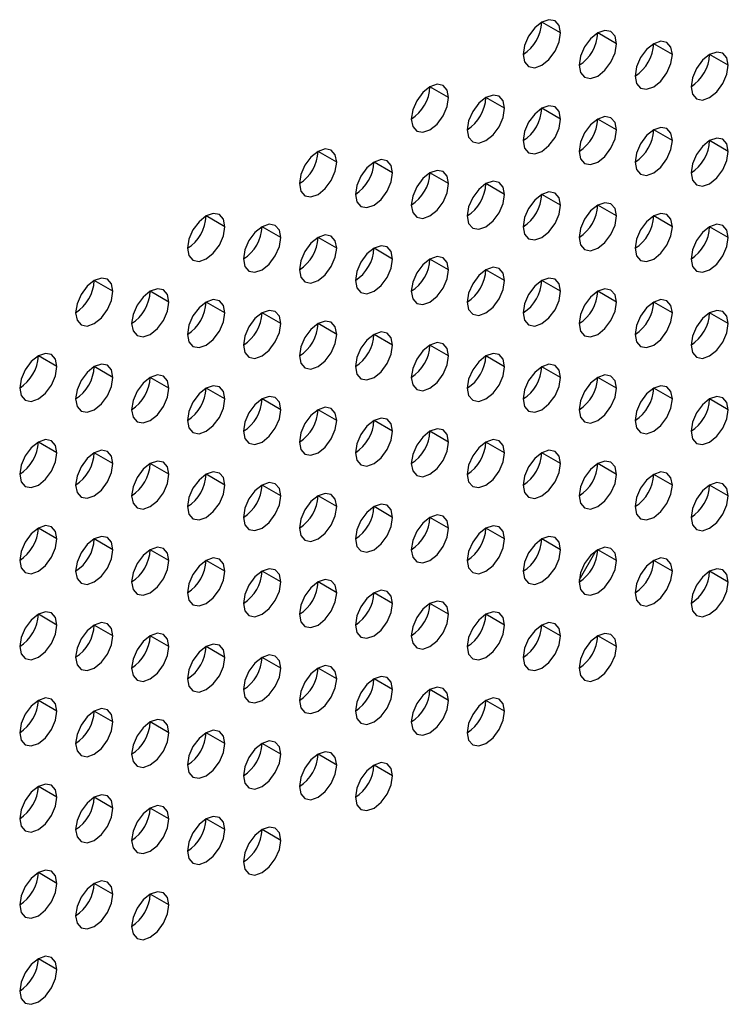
# Model space of a CAD drawing. Header units: millimetres. Extents: x 0 to 1118, y 0 to 864.
# Tile 190 of 254: x 937.47 to 941.95, y 692.9 to 699.13. Entities that reach past the tile are written whole.
import ezdxf

# ---------------------------------------------------------------- set-up
doc = ezdxf.new("R2010")
doc.units = ezdxf.units.MM

msp = doc.modelspace()

# ---------------------------------------------------------------- linework, layer by layer
at = {"color": 7, "linetype": 'Continuous', "lineweight": 25}
for p, q in [((940.8881, 699.043), (940.7702, 699.1111)), ((941.2416, 698.975), (941.1238, 699.043)), ((941.5952, 698.9069), (941.4773, 698.9749)), ((941.9488, 698.8388), (941.8309, 698.9068)), ((940.181, 698.6348), (940.0631, 698.7029)), ((940.5345, 698.5668), (940.4167, 698.6348)), ((940.8881, 698.4987), (940.7702, 698.5667)), ((941.2416, 698.4306), (941.1238, 698.4986)), ((941.5952, 698.3625), (941.4773, 698.4306)), ((941.9488, 698.2944), (941.8309, 698.3625)), ((939.4739, 698.2266), (939.356, 698.2947)), ((939.8274, 698.1586), (939.7096, 698.2266)), ((940.181, 698.0905), (940.0631, 698.1585)), ((940.5345, 698.0224), (940.4167, 698.0904)), ((940.8881, 697.9543), (940.7702, 698.0224)), ((941.2416, 697.8862), (941.1238, 697.9543)), ((938.7668, 697.8184), (938.6489, 697.8865)), ((941.5952, 697.8182), (941.4773, 697.8862)), ((939.1203, 697.7503), (939.0025, 697.8184)), ((941.9488, 697.7501), (941.8309, 697.8181)), ((939.4739, 697.6823), (939.356, 697.7503)), ((939.8274, 697.6142), (939.7096, 697.6822)), ((940.181, 697.5461), (940.0631, 697.6141)), ((940.5345, 697.478), (940.4167, 697.5461)), ((938.0597, 697.4102), (937.9418, 697.4783)), ((940.8881, 697.41), (940.7702, 697.478)), ((938.4132, 697.3421), (938.2954, 697.4102)), ((941.2416, 697.3419), (941.1238, 697.4099)), ((938.7668, 697.2741), (938.6489, 697.3421)), ((941.5952, 697.2738), (941.4773, 697.3418)), ((939.1203, 697.206), (939.0025, 697.274)), ((941.9488, 697.2057), (941.8309, 697.2738)), ((939.4739, 697.1379), (939.356, 697.2059)), ((939.8274, 697.0698), (939.7096, 697.1379)), ((940.181, 697.0018), (940.0631, 697.0698)), ((937.7061, 696.9339), (937.5883, 697.002)), ((940.5345, 696.9337), (940.4167, 697.0017)), ((938.0597, 696.8659), (937.9418, 696.9339)), ((940.8881, 696.8656), (940.7702, 696.9336)), ((938.4132, 696.7978), (938.2954, 696.8658)), ((941.2416, 696.7975), (941.1238, 696.8656)), ((938.7668, 696.7297), (938.6489, 696.7977)), ((941.5952, 696.7294), (941.4773, 696.7975)), ((939.1203, 696.6616), (939.0025, 696.7297)), ((941.9488, 696.6614), (941.8309, 696.7294)), ((939.4739, 696.5935), (939.356, 696.6616)), ((939.8274, 696.5255), (939.7096, 696.5935)), ((940.181, 696.4574), (940.0631, 696.5254)), ((937.7061, 696.3896), (937.5883, 696.4576)), ((940.5345, 696.3893), (940.4167, 696.4573)), ((938.0597, 696.3215), (937.9418, 696.3895)), ((940.8881, 696.3212), (940.7702, 696.3893)), ((938.4132, 696.2534), (938.2954, 696.3215)), ((941.2416, 696.2532), (941.1238, 696.3212)), ((938.7668, 696.1853), (938.6489, 696.2534)), ((941.5952, 696.1851), (941.4773, 696.2531)), ((939.1203, 696.1173), (939.0025, 696.1853)), ((941.9488, 696.117), (941.8309, 696.185)), ((939.4739, 696.0492), (939.356, 696.1172)), ((939.8274, 695.9811), (939.7096, 696.0491)), ((940.181, 695.913), (940.0631, 695.9811)), ((937.7061, 695.8452), (937.5883, 695.9133)), ((940.5345, 695.845), (940.4167, 695.913)), ((938.0597, 695.7771), (937.9418, 695.8452)), ((940.8881, 695.7769), (940.7702, 695.8449)), ((938.4132, 695.7091), (938.2954, 695.7771)), ((941.2416, 695.7088), (941.1238, 695.7768)), ((938.7668, 695.641), (938.6489, 695.709)), ((941.5952, 695.6407), (941.4773, 695.7088)), ((939.1203, 695.5729), (939.0025, 695.6409)), ((941.9488, 695.5726), (941.8309, 695.6407)), ((939.4739, 695.5048), (939.356, 695.5729)), ((939.8274, 695.4368), (939.7096, 695.5048)), ((940.181, 695.3687), (940.0631, 695.4367)), ((937.7061, 695.3009), (937.5883, 695.3689)), ((940.5345, 695.3006), (940.4167, 695.3686)), ((938.0597, 695.2328), (937.9418, 695.3008)), ((940.8881, 695.2325), (940.7702, 695.3005)), ((938.4132, 695.1647), (938.2954, 695.2327)), ((941.2416, 695.1644), (941.1238, 695.2325)), ((938.7668, 695.0966), (938.6489, 695.1647)), ((939.1203, 695.0285), (939.0025, 695.0966)), ((939.4739, 694.9605), (939.356, 695.0285)), ((939.8274, 694.8924), (939.7096, 694.9604)), ((940.181, 694.8243), (940.0631, 694.8923)), ((937.7061, 694.7565), (937.5883, 694.8245)), ((940.5345, 694.7562), (940.4167, 694.8243)), ((938.0597, 694.6884), (937.9418, 694.7565)), ((938.4132, 694.6203), (938.2954, 694.6884)), ((938.7668, 694.5523), (938.6489, 694.6203)), ((939.1203, 694.4842), (939.0025, 694.5522)), ((939.4739, 694.4161), (939.356, 694.4841)), ((939.8274, 694.348), (939.7096, 694.4161)), ((937.7061, 694.2121), (937.5883, 694.2802)), ((938.0597, 694.1441), (937.9418, 694.2121)), ((938.4132, 694.076), (938.2954, 694.144)), ((938.7668, 694.0079), (938.6489, 694.0759)), ((939.1203, 693.9398), (939.0025, 694.0079)), ((937.7061, 693.6678), (937.5883, 693.7358)), ((938.0597, 693.5997), (937.9418, 693.6677)), ((938.4132, 693.5316), (938.2954, 693.5997)), ((937.7061, 693.1234), (937.5883, 693.1915))]:
    msp.add_line(p, q, dxfattribs=at)
at = {"color": 8, "linetype": 'Continuous', "lineweight": 25}
msp.add_line((941.0063, 695.5837), (941.1145, 695.771), dxfattribs=at)
at = {"color": 7, "linetype": 'Continuous', "lineweight": 25, "flags": 128}
for points in [[(940.8881, 699.043), (940.8791, 699.0899), (940.8536, 699.1193), (940.8153, 699.1268), (940.7702, 699.1111), (940.7251, 699.0747), (940.6869, 699.0231), (940.6614, 698.9642), (940.6524, 698.907)], [(941.2416, 698.975), (941.2327, 699.0219), (941.2071, 699.0513), (941.1689, 699.0587), (941.1238, 699.043), (941.0787, 699.0066), (941.0405, 698.9551), (941.0149, 698.8962), (941.0059, 698.8389)], [(940.6524, 698.907), (940.6614, 698.8601), (940.6869, 698.8307), (940.7251, 698.8232), (940.7702, 698.8389), (940.8153, 698.8753), (940.8536, 698.9269), (940.8791, 698.9858), (940.8881, 699.043)], [(941.5952, 698.9069), (941.5862, 698.9538), (941.5607, 698.9832), (941.5224, 698.9906), (941.4773, 698.9749), (941.4322, 698.9385), (941.394, 698.887), (941.3685, 698.8281), (941.3595, 698.7708)], [(941.0059, 698.8389), (941.0149, 698.792), (941.0405, 698.7626), (941.0787, 698.7552), (941.1238, 698.7708), (941.1689, 698.8072), (941.2071, 698.8588), (941.2327, 698.9177), (941.2416, 698.975)], [(941.3595, 698.7708), (941.3685, 698.7239), (941.394, 698.6945), (941.4322, 698.6871), (941.4773, 698.7028), (941.5224, 698.7392), (941.5607, 698.7907), (941.5862, 698.8496), (941.5952, 698.9069)], [(941.9488, 698.8388), (941.9398, 698.8857), (941.9142, 698.9151), (941.876, 698.9225), (941.8309, 698.9069), (941.7858, 698.8705), (941.7476, 698.8189), (941.722, 698.76), (941.7131, 698.7027)], [(941.7131, 698.7027), (941.722, 698.6558), (941.7476, 698.6264), (941.7858, 698.619), (941.8309, 698.6347), (941.876, 698.6711), (941.9142, 698.7226), (941.9398, 698.7815), (941.9488, 698.8388)], [(940.181, 698.6348), (940.172, 698.6817), (940.1465, 698.7111), (940.1082, 698.7186), (940.0631, 698.7029), (940.018, 698.6665), (939.9798, 698.6149), (939.9543, 698.556), (939.9453, 698.4988)], [(939.9453, 698.4988), (939.9543, 698.4519), (939.9798, 698.4225), (940.018, 698.415), (940.0631, 698.4307), (940.1082, 698.4671), (940.1465, 698.5187), (940.172, 698.5776), (940.181, 698.6348)], [(940.5345, 698.5668), (940.5256, 698.6137), (940.5, 698.6431), (940.4618, 698.6505), (940.4167, 698.6348), (940.3716, 698.5984), (940.3334, 698.5468), (940.3078, 698.4879), (940.2988, 698.4307)], [(940.2988, 698.4307), (940.3078, 698.3838), (940.3334, 698.3544), (940.3716, 698.347), (940.4167, 698.3626), (940.4618, 698.399), (940.5, 698.4506), (940.5256, 698.5095), (940.5345, 698.5668)], [(940.8881, 698.4987), (940.8791, 698.5456), (940.8536, 698.575), (940.8153, 698.5824), (940.7702, 698.5667), (940.7251, 698.5303), (940.6869, 698.4788), (940.6614, 698.4199), (940.6524, 698.3626)], [(940.6524, 698.3626), (940.6614, 698.3157), (940.6869, 698.2863), (940.7251, 698.2789), (940.7702, 698.2946), (940.8153, 698.3309), (940.8536, 698.3825), (940.8791, 698.4414), (940.8881, 698.4987)], [(941.2416, 698.4306), (941.2327, 698.4775), (941.2071, 698.5069), (941.1689, 698.5143), (941.1238, 698.4987), (941.0787, 698.4623), (941.0405, 698.4107), (941.0149, 698.3518), (941.0059, 698.2945)], [(941.0059, 698.2945), (941.0149, 698.2476), (941.0405, 698.2182), (941.0787, 698.2108), (941.1238, 698.2265), (941.1689, 698.2629), (941.2071, 698.3144), (941.2327, 698.3733), (941.2416, 698.4306)], [(941.5952, 698.3625), (941.5862, 698.4094), (941.5607, 698.4388), (941.5224, 698.4463), (941.4773, 698.4306), (941.4322, 698.3942), (941.394, 698.3426), (941.3685, 698.2837), (941.3595, 698.2265)], [(941.3595, 698.2265), (941.3685, 698.1796), (941.394, 698.1502), (941.4322, 698.1427), (941.4773, 698.1584), (941.5224, 698.1948), (941.5607, 698.2464), (941.5862, 698.3053), (941.5952, 698.3625)], [(941.9488, 698.2944), (941.9398, 698.3413), (941.9142, 698.3707), (941.876, 698.3782), (941.8309, 698.3625), (941.7858, 698.3261), (941.7476, 698.2745), (941.722, 698.2156), (941.7131, 698.1584)], [(939.4739, 698.2266), (939.4649, 698.2735), (939.4394, 698.3029), (939.4011, 698.3104), (939.356, 698.2947), (939.3109, 698.2583), (939.2727, 698.2067), (939.2471, 698.1478), (939.2382, 698.0906)], [(939.8274, 698.1586), (939.8185, 698.2055), (939.7929, 698.2349), (939.7547, 698.2423), (939.7096, 698.2266), (939.6645, 698.1902), (939.6262, 698.1386), (939.6007, 698.0797), (939.5917, 698.0225)], [(941.7131, 698.1584), (941.722, 698.1115), (941.7476, 698.0821), (941.7858, 698.0746), (941.8309, 698.0903), (941.876, 698.1267), (941.9142, 698.1783), (941.9398, 698.2372), (941.9488, 698.2944)], [(939.2382, 698.0906), (939.2471, 698.0437), (939.2727, 698.0143), (939.3109, 698.0068), (939.356, 698.0225), (939.4011, 698.0589), (939.4394, 698.1105), (939.4649, 698.1694), (939.4739, 698.2266)], [(939.5917, 698.0225), (939.6007, 697.9756), (939.6262, 697.9462), (939.6645, 697.9388), (939.7096, 697.9544), (939.7547, 697.9908), (939.7929, 698.0424), (939.8185, 698.1013), (939.8274, 698.1586)], [(940.181, 698.0905), (940.172, 698.1374), (940.1465, 698.1668), (940.1082, 698.1742), (940.0631, 698.1585), (940.018, 698.1221), (939.9798, 698.0706), (939.9543, 698.0117), (939.9453, 697.9544)], [(939.9453, 697.9544), (939.9543, 697.9075), (939.9798, 697.8781), (940.018, 697.8707), (940.0631, 697.8864), (940.1082, 697.9227), (940.1465, 697.9743), (940.172, 698.0332), (940.181, 698.0905)], [(940.5345, 698.0224), (940.5256, 698.0693), (940.5, 698.0987), (940.4618, 698.1061), (940.4167, 698.0905), (940.3716, 698.0541), (940.3334, 698.0025), (940.3078, 697.9436), (940.2988, 697.8863)], [(940.2988, 697.8863), (940.3078, 697.8394), (940.3334, 697.81), (940.3716, 697.8026), (940.4167, 697.8183), (940.4618, 697.8547), (940.5, 697.9062), (940.5256, 697.9651), (940.5345, 698.0224)], [(940.8881, 697.9543), (940.8791, 698.0012), (940.8536, 698.0306), (940.8153, 698.0381), (940.7702, 698.0224), (940.7251, 697.986), (940.6869, 697.9344), (940.6614, 697.8755), (940.6524, 697.8183)], [(940.6524, 697.8183), (940.6614, 697.7713), (940.6869, 697.7419), (940.7251, 697.7345), (940.7702, 697.7502), (940.8153, 697.7866), (940.8536, 697.8382), (940.8791, 697.8971), (940.8881, 697.9543)], [(941.2416, 697.8862), (941.2327, 697.9331), (941.2071, 697.9625), (941.1689, 697.97), (941.1238, 697.9543), (941.0787, 697.9179), (941.0405, 697.8663), (941.0149, 697.8074), (941.0059, 697.7502)], [(938.7668, 697.8184), (938.7578, 697.8653), (938.7323, 697.8947), (938.694, 697.9022), (938.6489, 697.8865), (938.6038, 697.8501), (938.5656, 697.7985), (938.54, 697.7396), (938.5311, 697.6824)], [(941.0059, 697.7502), (941.0149, 697.7033), (941.0405, 697.6739), (941.0787, 697.6664), (941.1238, 697.6821), (941.1689, 697.7185), (941.2071, 697.7701), (941.2327, 697.829), (941.2416, 697.8862)], [(941.5952, 697.8182), (941.5862, 697.8651), (941.5607, 697.8945), (941.5224, 697.9019), (941.4773, 697.8862), (941.4322, 697.8498), (941.394, 697.7983), (941.3685, 697.7394), (941.3595, 697.6821)], [(938.5311, 697.6824), (938.54, 697.6355), (938.5656, 697.6061), (938.6038, 697.5986), (938.6489, 697.6143), (938.694, 697.6507), (938.7323, 697.7023), (938.7578, 697.7612), (938.7668, 697.8184)], [(939.1203, 697.7503), (939.1114, 697.7972), (939.0858, 697.8267), (939.0476, 697.8341), (939.0025, 697.8184), (938.9574, 697.782), (938.9191, 697.7304), (938.8936, 697.6715), (938.8846, 697.6143)], [(941.3595, 697.6821), (941.3685, 697.6352), (941.394, 697.6058), (941.4322, 697.5984), (941.4773, 697.614), (941.5224, 697.6504), (941.5607, 697.702), (941.5862, 697.7609), (941.5952, 697.8182)], [(941.9488, 697.7501), (941.9398, 697.797), (941.9142, 697.8264), (941.876, 697.8338), (941.8309, 697.8181), (941.7858, 697.7817), (941.7476, 697.7302), (941.722, 697.6713), (941.7131, 697.614)], [(938.8846, 697.6143), (938.8936, 697.5674), (938.9191, 697.538), (938.9574, 697.5305), (939.0025, 697.5462), (939.0476, 697.5826), (939.0858, 697.6342), (939.1114, 697.6931), (939.1203, 697.7503)], [(939.4739, 697.6823), (939.4649, 697.7292), (939.4394, 697.7586), (939.4011, 697.766), (939.356, 697.7503), (939.3109, 697.7139), (939.2727, 697.6624), (939.2471, 697.6035), (939.2382, 697.5462)], [(941.7131, 697.614), (941.722, 697.5671), (941.7476, 697.5377), (941.7858, 697.5303), (941.8309, 697.546), (941.876, 697.5824), (941.9142, 697.6339), (941.9398, 697.6928), (941.9488, 697.7501)], [(939.2382, 697.5462), (939.2471, 697.4993), (939.2727, 697.4699), (939.3109, 697.4625), (939.356, 697.4781), (939.4011, 697.5145), (939.4394, 697.5661), (939.4649, 697.625), (939.4739, 697.6823)], [(939.8274, 697.6142), (939.8185, 697.6611), (939.7929, 697.6905), (939.7547, 697.6979), (939.7096, 697.6822), (939.6645, 697.6459), (939.6262, 697.5943), (939.6007, 697.5354), (939.5917, 697.4781)], [(940.181, 697.5461), (940.172, 697.593), (940.1465, 697.6224), (940.1082, 697.6298), (940.0631, 697.6142), (940.018, 697.5778), (939.9798, 697.5262), (939.9543, 697.4673), (939.9453, 697.41)], [(939.5917, 697.4781), (939.6007, 697.4312), (939.6262, 697.4018), (939.6645, 697.3944), (939.7096, 697.4101), (939.7547, 697.4465), (939.7929, 697.498), (939.8185, 697.5569), (939.8274, 697.6142)], [(940.5345, 697.478), (940.5256, 697.5249), (940.5, 697.5543), (940.4618, 697.5618), (940.4167, 697.5461), (940.3716, 697.5097), (940.3334, 697.4581), (940.3078, 697.3992), (940.2988, 697.342)], [(938.0597, 697.4102), (938.0507, 697.4571), (938.0251, 697.4865), (937.9869, 697.494), (937.9418, 697.4783), (937.8967, 697.4419), (937.8585, 697.3903), (937.8329, 697.3314), (937.824, 697.2742)], [(939.9453, 697.41), (939.9543, 697.3631), (939.9798, 697.3337), (940.018, 697.3263), (940.0631, 697.342), (940.1082, 697.3784), (940.1465, 697.43), (940.172, 697.4889), (940.181, 697.5461)], [(940.8881, 697.41), (940.8791, 697.4569), (940.8536, 697.4863), (940.8153, 697.4937), (940.7702, 697.478), (940.7251, 697.4416), (940.6869, 697.39), (940.6614, 697.3311), (940.6524, 697.2739)], [(940.2988, 697.342), (940.3078, 697.2951), (940.3334, 697.2657), (940.3716, 697.2582), (940.4167, 697.2739), (940.4618, 697.3103), (940.5, 697.3619), (940.5256, 697.4208), (940.5345, 697.478)], [(937.824, 697.2742), (937.8329, 697.2273), (937.8585, 697.1979), (937.8967, 697.1904), (937.9418, 697.2061), (937.9869, 697.2425), (938.0251, 697.2941), (938.0507, 697.353), (938.0597, 697.4102)], [(938.4132, 697.3421), (938.4042, 697.389), (938.3787, 697.4184), (938.3405, 697.4259), (938.2954, 697.4102), (938.2503, 697.3738), (938.212, 697.3222), (938.1865, 697.2633), (938.1775, 697.2061)], [(940.6524, 697.2739), (940.6614, 697.227), (940.6869, 697.1976), (940.7251, 697.1902), (940.7702, 697.2058), (940.8153, 697.2422), (940.8536, 697.2938), (940.8791, 697.3527), (940.8881, 697.41)], [(941.2416, 697.3419), (941.2327, 697.3888), (941.2071, 697.4182), (941.1689, 697.4256), (941.1238, 697.4099), (941.0787, 697.3735), (941.0405, 697.322), (941.0149, 697.2631), (941.0059, 697.2058)], [(938.1775, 697.2061), (938.1865, 697.1592), (938.212, 697.1298), (938.2503, 697.1223), (938.2954, 697.138), (938.3405, 697.1744), (938.3787, 697.226), (938.4042, 697.2849), (938.4132, 697.3421)], [(938.7668, 697.2741), (938.7578, 697.321), (938.7323, 697.3504), (938.694, 697.3578), (938.6489, 697.3421), (938.6038, 697.3057), (938.5656, 697.2542), (938.54, 697.1953), (938.5311, 697.138)], [(941.0059, 697.2058), (941.0149, 697.1589), (941.0405, 697.1295), (941.0787, 697.1221), (941.1238, 697.1378), (941.1689, 697.1742), (941.2071, 697.2257), (941.2327, 697.2846), (941.2416, 697.3419)], [(941.5952, 697.2738), (941.5862, 697.3207), (941.5607, 697.3501), (941.5224, 697.3575), (941.4773, 697.3419), (941.4322, 697.3055), (941.394, 697.2539), (941.3685, 697.195), (941.3595, 697.1377)], [(938.5311, 697.138), (938.54, 697.0911), (938.5656, 697.0617), (938.6038, 697.0543), (938.6489, 697.0699), (938.694, 697.1063), (938.7323, 697.1579), (938.7578, 697.2168), (938.7668, 697.2741)], [(939.1203, 697.206), (939.1114, 697.2529), (939.0858, 697.2823), (939.0476, 697.2897), (939.0025, 697.274), (938.9574, 697.2376), (938.9191, 697.1861), (938.8936, 697.1272), (938.8846, 697.0699)], [(941.3595, 697.1377), (941.3685, 697.0908), (941.394, 697.0614), (941.4322, 697.054), (941.4773, 697.0697), (941.5224, 697.1061), (941.5607, 697.1576), (941.5862, 697.2165), (941.5952, 697.2738)], [(941.9488, 697.2057), (941.9398, 697.2526), (941.9142, 697.282), (941.876, 697.2895), (941.8309, 697.2738), (941.7858, 697.2374), (941.7476, 697.1858), (941.722, 697.1269), (941.7131, 697.0697)], [(938.8846, 697.0699), (938.8936, 697.023), (938.9191, 696.9936), (938.9574, 696.9862), (939.0025, 697.0019), (939.0476, 697.0383), (939.0858, 697.0898), (939.1114, 697.1487), (939.1203, 697.206)], [(939.4739, 697.1379), (939.4649, 697.1848), (939.4394, 697.2142), (939.4011, 697.2216), (939.356, 697.206), (939.3109, 697.1696), (939.2727, 697.118), (939.2471, 697.0591), (939.2382, 697.0018)], [(941.7131, 697.0697), (941.722, 697.0228), (941.7476, 696.9934), (941.7858, 696.9859), (941.8309, 697.0016), (941.876, 697.038), (941.9142, 697.0896), (941.9398, 697.1485), (941.9488, 697.2057)], [(939.2382, 697.0018), (939.2471, 696.9549), (939.2727, 696.9255), (939.3109, 696.9181), (939.356, 696.9338), (939.4011, 696.9702), (939.4394, 697.0218), (939.4649, 697.0807), (939.4739, 697.1379)], [(939.8274, 697.0698), (939.8185, 697.1167), (939.7929, 697.1461), (939.7547, 697.1536), (939.7096, 697.1379), (939.6645, 697.1015), (939.6262, 697.0499), (939.6007, 696.991), (939.5917, 696.9338)], [(939.5917, 696.9338), (939.6007, 696.8869), (939.6262, 696.8575), (939.6645, 696.85), (939.7096, 696.8657), (939.7547, 696.9021), (939.7929, 696.9537), (939.8185, 697.0126), (939.8274, 697.0698)], [(940.181, 697.0018), (940.172, 697.0487), (940.1465, 697.0781), (940.1082, 697.0855), (940.0631, 697.0698), (940.018, 697.0334), (939.9798, 696.9818), (939.9543, 696.9229), (939.9453, 696.8657)], [(937.7061, 696.9339), (937.6971, 696.9808), (937.6716, 697.0102), (937.6334, 697.0177), (937.5883, 697.002), (937.5432, 696.9656), (937.5049, 696.914), (937.4794, 696.8551), (937.4704, 696.7979)], [(939.9453, 696.8657), (939.9543, 696.8188), (939.9798, 696.7894), (940.018, 696.782), (940.0631, 696.7976), (940.1082, 696.834), (940.1465, 696.8856), (940.172, 696.9445), (940.181, 697.0018)], [(940.5345, 696.9337), (940.5256, 696.9806), (940.5, 697.01), (940.4618, 697.0174), (940.4167, 697.0017), (940.3716, 696.9653), (940.3334, 696.9138), (940.3078, 696.8549), (940.2988, 696.7976)], [(937.4704, 696.7979), (937.4794, 696.751), (937.5049, 696.7216), (937.5432, 696.7141), (937.5883, 696.7298), (937.6334, 696.7662), (937.6716, 696.8178), (937.6971, 696.8767), (937.7061, 696.9339)], [(938.0597, 696.8659), (938.0507, 696.9128), (938.0251, 696.9422), (937.9869, 696.9496), (937.9418, 696.9339), (937.8967, 696.8975), (937.8585, 696.846), (937.8329, 696.7871), (937.824, 696.7298)], [(940.2988, 696.7976), (940.3078, 696.7507), (940.3334, 696.7213), (940.3716, 696.7139), (940.4167, 696.7296), (940.4618, 696.7659), (940.5, 696.8175), (940.5256, 696.8764), (940.5345, 696.9337)], [(940.8881, 696.8656), (940.8791, 696.9125), (940.8536, 696.9419), (940.8153, 696.9493), (940.7702, 696.9337), (940.7251, 696.8973), (940.6869, 696.8457), (940.6614, 696.7868), (940.6524, 696.7295)], [(938.4132, 696.7978), (938.4042, 696.8447), (938.3787, 696.8741), (938.3405, 696.8815), (938.2954, 696.8658), (938.2503, 696.8294), (938.212, 696.7779), (938.1865, 696.719), (938.1775, 696.6617)], [(941.2416, 696.7975), (941.2327, 696.8444), (941.2071, 696.8738), (941.1689, 696.8813), (941.1238, 696.8656), (941.0787, 696.8292), (941.0405, 696.7776), (941.0149, 696.7187), (941.0059, 696.6615)], [(937.824, 696.7298), (937.8329, 696.6829), (937.8585, 696.6535), (937.8967, 696.6461), (937.9418, 696.6617), (937.9869, 696.6981), (938.0251, 696.7497), (938.0507, 696.8086), (938.0597, 696.8659)], [(938.7668, 696.7297), (938.7578, 696.7766), (938.7323, 696.806), (938.694, 696.8134), (938.6489, 696.7978), (938.6038, 696.7614), (938.5656, 696.7098), (938.54, 696.6509), (938.5311, 696.5936)], [(940.6524, 696.7295), (940.6614, 696.6826), (940.6869, 696.6532), (940.7251, 696.6458), (940.7702, 696.6615), (940.8153, 696.6979), (940.8536, 696.7494), (940.8791, 696.8083), (940.8881, 696.8656)], [(941.5952, 696.7294), (941.5862, 696.7763), (941.5607, 696.8057), (941.5224, 696.8132), (941.4773, 696.7975), (941.4322, 696.7611), (941.394, 696.7095), (941.3685, 696.6506), (941.3595, 696.5934)], [(938.1775, 696.6617), (938.1865, 696.6148), (938.212, 696.5854), (938.2503, 696.578), (938.2954, 696.5937), (938.3405, 696.6301), (938.3787, 696.6816), (938.4042, 696.7405), (938.4132, 696.7978)], [(939.1203, 696.6616), (939.1114, 696.7085), (939.0858, 696.7379), (939.0476, 696.7454), (939.0025, 696.7297), (938.9574, 696.6933), (938.9191, 696.6417), (938.8936, 696.5828), (938.8846, 696.5256)], [(941.0059, 696.6615), (941.0149, 696.6146), (941.0405, 696.5851), (941.0787, 696.5777), (941.1238, 696.5934), (941.1689, 696.6298), (941.2071, 696.6814), (941.2327, 696.7403), (941.2416, 696.7975)], [(941.9488, 696.6614), (941.9398, 696.7083), (941.9142, 696.7377), (941.876, 696.7451), (941.8309, 696.7294), (941.7858, 696.693), (941.7476, 696.6415), (941.722, 696.5826), (941.7131, 696.5253)], [(938.5311, 696.5936), (938.54, 696.5467), (938.5656, 696.5173), (938.6038, 696.5099), (938.6489, 696.5256), (938.694, 696.562), (938.7323, 696.6135), (938.7578, 696.6724), (938.7668, 696.7297)], [(941.3595, 696.5934), (941.3685, 696.5465), (941.394, 696.5171), (941.4322, 696.5096), (941.4773, 696.5253), (941.5224, 696.5617), (941.5607, 696.6133), (941.5862, 696.6722), (941.5952, 696.7294)], [(938.8846, 696.5256), (938.8936, 696.4787), (938.9191, 696.4493), (938.9574, 696.4418), (939.0025, 696.4575), (939.0476, 696.4939), (939.0858, 696.5455), (939.1114, 696.6044), (939.1203, 696.6616)], [(939.4739, 696.5935), (939.4649, 696.6405), (939.4394, 696.6699), (939.4011, 696.6773), (939.356, 696.6616), (939.3109, 696.6252), (939.2727, 696.5736), (939.2471, 696.5147), (939.2382, 696.4575)], [(941.7131, 696.5253), (941.722, 696.4784), (941.7476, 696.449), (941.7858, 696.4416), (941.8309, 696.4572), (941.876, 696.4936), (941.9142, 696.5452), (941.9398, 696.6041), (941.9488, 696.6614)], [(939.2382, 696.4575), (939.2471, 696.4106), (939.2727, 696.3812), (939.3109, 696.3737), (939.356, 696.3894), (939.4011, 696.4258), (939.4394, 696.4774), (939.4649, 696.5363), (939.4739, 696.5935)], [(939.8274, 696.5255), (939.8185, 696.5724), (939.7929, 696.6018), (939.7547, 696.6092), (939.7096, 696.5935), (939.6645, 696.5571), (939.6262, 696.5056), (939.6007, 696.4467), (939.5917, 696.3894)], [(939.5917, 696.3894), (939.6007, 696.3425), (939.6262, 696.3131), (939.6645, 696.3057), (939.7096, 696.3213), (939.7547, 696.3577), (939.7929, 696.4093), (939.8185, 696.4682), (939.8274, 696.5255)], [(940.181, 696.4574), (940.172, 696.5043), (940.1465, 696.5337), (940.1082, 696.5411), (940.0631, 696.5254), (940.018, 696.4891), (939.9798, 696.4375), (939.9543, 696.3786), (939.9453, 696.3213)], [(937.7061, 696.3896), (937.6971, 696.4365), (937.6716, 696.4659), (937.6334, 696.4733), (937.5883, 696.4576), (937.5432, 696.4212), (937.5049, 696.3697), (937.4794, 696.3108), (937.4704, 696.2535)], [(939.9453, 696.3213), (939.9543, 696.2744), (939.9798, 696.245), (940.018, 696.2376), (940.0631, 696.2533), (940.1082, 696.2897), (940.1465, 696.3412), (940.172, 696.4001), (940.181, 696.4574)], [(940.5345, 696.3893), (940.5256, 696.4362), (940.5, 696.4656), (940.4618, 696.473), (940.4167, 696.4574), (940.3716, 696.421), (940.3334, 696.3694), (940.3078, 696.3105), (940.2988, 696.2532)], [(937.4704, 696.2535), (937.4794, 696.2066), (937.5049, 696.1772), (937.5432, 696.1698), (937.5883, 696.1855), (937.6334, 696.2219), (937.6716, 696.2734), (937.6971, 696.3323), (937.7061, 696.3896)], [(938.0597, 696.3215), (938.0507, 696.3684), (938.0251, 696.3978), (937.9869, 696.4052), (937.9418, 696.3896), (937.8967, 696.3532), (937.8585, 696.3016), (937.8329, 696.2427), (937.824, 696.1854)], [(940.2988, 696.2532), (940.3078, 696.2063), (940.3334, 696.1769), (940.3716, 696.1695), (940.4167, 696.1852), (940.4618, 696.2216), (940.5, 696.2732), (940.5256, 696.3321), (940.5345, 696.3893)], [(940.8881, 696.3212), (940.8791, 696.3681), (940.8536, 696.3975), (940.8153, 696.405), (940.7702, 696.3893), (940.7251, 696.3529), (940.6869, 696.3013), (940.6614, 696.2424), (940.6524, 696.1852)], [(937.824, 696.1854), (937.8329, 696.1385), (937.8585, 696.1091), (937.8967, 696.1017), (937.9418, 696.1174), (937.9869, 696.1538), (938.0251, 696.2053), (938.0507, 696.2642), (938.0597, 696.3215)], [(938.4132, 696.2534), (938.4042, 696.3003), (938.3787, 696.3297), (938.3405, 696.3372), (938.2954, 696.3215), (938.2503, 696.2851), (938.212, 696.2335), (938.1865, 696.1746), (938.1775, 696.1174)], [(940.6524, 696.1852), (940.6614, 696.1383), (940.6869, 696.1089), (940.7251, 696.1014), (940.7702, 696.1171), (940.8153, 696.1535), (940.8536, 696.2051), (940.8791, 696.264), (940.8881, 696.3212)], [(941.2416, 696.2532), (941.2327, 696.3001), (941.2071, 696.3295), (941.1689, 696.3369), (941.1238, 696.3212), (941.0787, 696.2848), (941.0405, 696.2332), (941.0149, 696.1743), (941.0059, 696.1171)], [(938.1775, 696.1174), (938.1865, 696.0705), (938.212, 696.0411), (938.2503, 696.0336), (938.2954, 696.0493), (938.3405, 696.0857), (938.3787, 696.1373), (938.4042, 696.1962), (938.4132, 696.2534)], [(938.7668, 696.1853), (938.7578, 696.2322), (938.7323, 696.2616), (938.694, 696.2691), (938.6489, 696.2534), (938.6038, 696.217), (938.5656, 696.1654), (938.54, 696.1065), (938.5311, 696.0493)], [(941.0059, 696.1171), (941.0149, 696.0702), (941.0405, 696.0408), (941.0787, 696.0334), (941.1238, 696.049), (941.1689, 696.0854), (941.2071, 696.137), (941.2327, 696.1959), (941.2416, 696.2532)], [(941.5952, 696.1851), (941.5862, 696.232), (941.5607, 696.2614), (941.5224, 696.2688), (941.4773, 696.2531), (941.4322, 696.2167), (941.394, 696.1652), (941.3685, 696.1063), (941.3595, 696.049)], [(938.5311, 696.0493), (938.54, 696.0024), (938.5656, 695.973), (938.6038, 695.9655), (938.6489, 695.9812), (938.694, 696.0176), (938.7323, 696.0692), (938.7578, 696.1281), (938.7668, 696.1853)], [(939.1203, 696.1173), (939.1114, 696.1642), (939.0858, 696.1936), (939.0476, 696.201), (939.0025, 696.1853), (938.9574, 696.1489), (938.9191, 696.0974), (938.8936, 696.0385), (938.8846, 695.9812)], [(941.3595, 696.049), (941.3685, 696.0021), (941.394, 695.9727), (941.4322, 695.9653), (941.4773, 695.981), (941.5224, 696.0174), (941.5607, 696.0689), (941.5862, 696.1278), (941.5952, 696.1851)], [(941.9488, 696.117), (941.9398, 696.1639), (941.9142, 696.1933), (941.876, 696.2007), (941.8309, 696.1851), (941.7858, 696.1487), (941.7476, 696.0971), (941.722, 696.0382), (941.7131, 695.9809)], [(939.4739, 696.0492), (939.4649, 696.0961), (939.4394, 696.1255), (939.4011, 696.1329), (939.356, 696.1172), (939.3109, 696.0809), (939.2727, 696.0293), (939.2471, 695.9704), (939.2382, 695.9131)], [(938.8846, 695.9812), (938.8936, 695.9343), (938.9191, 695.9049), (938.9574, 695.8975), (939.0025, 695.9131), (939.0476, 695.9495), (939.0858, 696.0011), (939.1114, 696.06), (939.1203, 696.1173)], [(939.8274, 695.9811), (939.8185, 696.028), (939.7929, 696.0574), (939.7547, 696.0648), (939.7096, 696.0492), (939.6645, 696.0128), (939.6262, 695.9612), (939.6007, 695.9023), (939.5917, 695.845)], [(941.7131, 695.9809), (941.722, 695.934), (941.7476, 695.9046), (941.7858, 695.8972), (941.8309, 695.9129), (941.876, 695.9493), (941.9142, 696.0008), (941.9398, 696.0597), (941.9488, 696.117)], [(939.2382, 695.9131), (939.2471, 695.8662), (939.2727, 695.8368), (939.3109, 695.8294), (939.356, 695.8451), (939.4011, 695.8815), (939.4394, 695.933), (939.4649, 695.9919), (939.4739, 696.0492)], [(939.5917, 695.845), (939.6007, 695.7981), (939.6262, 695.7687), (939.6645, 695.7613), (939.7096, 695.777), (939.7547, 695.8134), (939.7929, 695.865), (939.8185, 695.9239), (939.8274, 695.9811)], [(940.181, 695.913), (940.172, 695.9599), (940.1465, 695.9893), (940.1082, 695.9968), (940.0631, 695.9811), (940.018, 695.9447), (939.9798, 695.8931), (939.9543, 695.8342), (939.9453, 695.777)], [(937.7061, 695.8452), (937.6971, 695.8921), (937.6716, 695.9215), (937.6334, 695.929), (937.5883, 695.9133), (937.5432, 695.8769), (937.5049, 695.8253), (937.4794, 695.7664), (937.4704, 695.7092)], [(939.9453, 695.777), (939.9543, 695.7301), (939.9798, 695.7007), (940.018, 695.6932), (940.0631, 695.7089), (940.1082, 695.7453), (940.1465, 695.7969), (940.172, 695.8558), (940.181, 695.913)], [(940.5345, 695.845), (940.5256, 695.8919), (940.5, 695.9213), (940.4618, 695.9287), (940.4167, 695.913), (940.3716, 695.8766), (940.3334, 695.825), (940.3078, 695.7661), (940.2988, 695.7089)], [(937.4704, 695.7092), (937.4794, 695.6623), (937.5049, 695.6328), (937.5432, 695.6254), (937.5883, 695.6411), (937.6334, 695.6775), (937.6716, 695.7291), (937.6971, 695.788), (937.7061, 695.8452)], [(938.0597, 695.7771), (938.0507, 695.824), (938.0251, 695.8534), (937.9869, 695.8609), (937.9418, 695.8452), (937.8967, 695.8088), (937.8585, 695.7572), (937.8329, 695.6983), (937.824, 695.6411)], [(940.2988, 695.7089), (940.3078, 695.662), (940.3334, 695.6326), (940.3716, 695.6252), (940.4167, 695.6408), (940.4618, 695.6772), (940.5, 695.7288), (940.5256, 695.7877), (940.5345, 695.845)], [(940.8881, 695.7769), (940.8791, 695.8238), (940.8536, 695.8532), (940.8153, 695.8606), (940.7702, 695.8449), (940.7251, 695.8085), (940.6869, 695.757), (940.6614, 695.6981), (940.6524, 695.6408)], [(937.824, 695.6411), (937.8329, 695.5942), (937.8585, 695.5648), (937.8967, 695.5573), (937.9418, 695.573), (937.9869, 695.6094), (938.0251, 695.661), (938.0507, 695.7199), (938.0597, 695.7771)], [(938.4132, 695.7091), (938.4042, 695.756), (938.3787, 695.7854), (938.3405, 695.7928), (938.2954, 695.7771), (938.2503, 695.7407), (938.212, 695.6892), (938.1865, 695.6303), (938.1775, 695.573)], [(940.6524, 695.6408), (940.6614, 695.5939), (940.6869, 695.5645), (940.7251, 695.5571), (940.7702, 695.5728), (940.8153, 695.6091), (940.8536, 695.6607), (940.8791, 695.7196), (940.8881, 695.7769)], [(941.2416, 695.7088), (941.2327, 695.7557), (941.2071, 695.7851), (941.1689, 695.7925), (941.1238, 695.7769), (941.0787, 695.7405), (941.0405, 695.6889), (941.0149, 695.63), (941.0059, 695.5727)], [(938.1775, 695.573), (938.1865, 695.5261), (938.212, 695.4967), (938.2503, 695.4893), (938.2954, 695.5049), (938.3405, 695.5413), (938.3787, 695.5929), (938.4042, 695.6518), (938.4132, 695.7091)], [(938.7668, 695.641), (938.7578, 695.6879), (938.7323, 695.7173), (938.694, 695.7247), (938.6489, 695.709), (938.6038, 695.6726), (938.5656, 695.6211), (938.54, 695.5622), (938.5311, 695.5049)], [(941.0059, 695.5727), (941.0149, 695.5258), (941.0405, 695.4964), (941.0787, 695.489), (941.1238, 695.5047), (941.1689, 695.5411), (941.2071, 695.5926), (941.2327, 695.6515), (941.2416, 695.7088)], [(941.5952, 695.6407), (941.5862, 695.6876), (941.5607, 695.717), (941.5224, 695.7245), (941.4773, 695.7088), (941.4322, 695.6724), (941.394, 695.6208), (941.3685, 695.5619), (941.3595, 695.5047)], [(938.5311, 695.5049), (938.54, 695.458), (938.5656, 695.4286), (938.6038, 695.4212), (938.6489, 695.4369), (938.694, 695.4733), (938.7323, 695.5248), (938.7578, 695.5837), (938.7668, 695.641)], [(939.1203, 695.5729), (939.1114, 695.6198), (939.0858, 695.6492), (939.0476, 695.6566), (939.0025, 695.641), (938.9574, 695.6046), (938.9191, 695.553), (938.8936, 695.4941), (938.8846, 695.4368)], [(941.3595, 695.5047), (941.3685, 695.4578), (941.394, 695.4283), (941.4322, 695.4209), (941.4773, 695.4366), (941.5224, 695.473), (941.5607, 695.5246), (941.5862, 695.5835), (941.5952, 695.6407)], [(941.9488, 695.5726), (941.9398, 695.6195), (941.9142, 695.6489), (941.876, 695.6564), (941.8309, 695.6407), (941.7858, 695.6043), (941.7476, 695.5527), (941.722, 695.4938), (941.7131, 695.4366)], [(938.8846, 695.4368), (938.8936, 695.3899), (938.9191, 695.3605), (938.9574, 695.3531), (939.0025, 695.3688), (939.0476, 695.4052), (939.0858, 695.4567), (939.1114, 695.5156), (939.1203, 695.5729)], [(939.4739, 695.5048), (939.4649, 695.5517), (939.4394, 695.5811), (939.4011, 695.5886), (939.356, 695.5729), (939.3109, 695.5365), (939.2727, 695.4849), (939.2471, 695.426), (939.2382, 695.3688)], [(941.7131, 695.4366), (941.722, 695.3897), (941.7476, 695.3603), (941.7858, 695.3528), (941.8309, 695.3685), (941.876, 695.4049), (941.9142, 695.4565), (941.9398, 695.5154), (941.9488, 695.5726)], [(939.2382, 695.3688), (939.2471, 695.3219), (939.2727, 695.2925), (939.3109, 695.285), (939.356, 695.3007), (939.4011, 695.3371), (939.4394, 695.3887), (939.4649, 695.4476), (939.4739, 695.5048)], [(939.8274, 695.4368), (939.8185, 695.4837), (939.7929, 695.5131), (939.7547, 695.5205), (939.7096, 695.5048), (939.6645, 695.4684), (939.6262, 695.4168), (939.6007, 695.3579), (939.5917, 695.3007)], [(940.181, 695.3687), (940.172, 695.4156), (940.1465, 695.445), (940.1082, 695.4524), (940.0631, 695.4367), (940.018, 695.4003), (939.9798, 695.3488), (939.9543, 695.2899), (939.9453, 695.2326)], [(937.7061, 695.3009), (937.6971, 695.3478), (937.6716, 695.3772), (937.6334, 695.3846), (937.5883, 695.3689), (937.5432, 695.3325), (937.5049, 695.2809), (937.4794, 695.222), (937.4704, 695.1648)], [(939.5917, 695.3007), (939.6007, 695.2538), (939.6262, 695.2244), (939.6645, 695.2169), (939.7096, 695.2326), (939.7547, 695.269), (939.7929, 695.3206), (939.8185, 695.3795), (939.8274, 695.4368)], [(940.5345, 695.3006), (940.5256, 695.3475), (940.5, 695.3769), (940.4618, 695.3843), (940.4167, 695.3687), (940.3716, 695.3323), (940.3334, 695.2807), (940.3078, 695.2218), (940.2988, 695.1645)], [(938.0597, 695.2328), (938.0507, 695.2797), (938.0251, 695.3091), (937.9869, 695.3165), (937.9418, 695.3008), (937.8967, 695.2644), (937.8585, 695.2129), (937.8329, 695.154), (937.824, 695.0967)], [(939.9453, 695.2326), (939.9543, 695.1857), (939.9798, 695.1563), (940.018, 695.1489), (940.0631, 695.1645), (940.1082, 695.2009), (940.1465, 695.2525), (940.172, 695.3114), (940.181, 695.3687)], [(940.8881, 695.2325), (940.8791, 695.2794), (940.8536, 695.3088), (940.8153, 695.3162), (940.7702, 695.3006), (940.7251, 695.2642), (940.6869, 695.2126), (940.6614, 695.1537), (940.6524, 695.0964)], [(937.4704, 695.1648), (937.4794, 695.1179), (937.5049, 695.0885), (937.5432, 695.0811), (937.5883, 695.0967), (937.6334, 695.1331), (937.6716, 695.1847), (937.6971, 695.2436), (937.7061, 695.3009)], [(940.2988, 695.1645), (940.3078, 695.1176), (940.3334, 695.0882), (940.3716, 695.0808), (940.4167, 695.0965), (940.4618, 695.1329), (940.5, 695.1844), (940.5256, 695.2433), (940.5345, 695.3006)], [(937.824, 695.0967), (937.8329, 695.0498), (937.8585, 695.0204), (937.8967, 695.013), (937.9418, 695.0287), (937.9869, 695.0651), (938.0251, 695.1166), (938.0507, 695.1755), (938.0597, 695.2328)], [(938.4132, 695.1647), (938.4042, 695.2116), (938.3787, 695.241), (938.3405, 695.2484), (938.2954, 695.2328), (938.2503, 695.1964), (938.212, 695.1448), (938.1865, 695.0859), (938.1775, 695.0286)], [(940.6524, 695.0964), (940.6614, 695.0495), (940.6869, 695.0201), (940.7251, 695.0127), (940.7702, 695.0284), (940.8153, 695.0648), (940.8536, 695.1164), (940.8791, 695.1753), (940.8881, 695.2325)], [(941.2416, 695.1644), (941.2327, 695.2113), (941.2071, 695.2407), (941.1689, 695.2482), (941.1238, 695.2325), (941.0787, 695.1961), (941.0405, 695.1445), (941.0149, 695.0856), (941.0059, 695.0284)], [(938.1775, 695.0286), (938.1865, 694.9817), (938.212, 694.9523), (938.2503, 694.9449), (938.2954, 694.9606), (938.3405, 694.997), (938.3787, 695.0485), (938.4042, 695.1074), (938.4132, 695.1647)], [(938.7668, 695.0966), (938.7578, 695.1435), (938.7323, 695.1729), (938.694, 695.1804), (938.6489, 695.1647), (938.6038, 695.1283), (938.5656, 695.0767), (938.54, 695.0178), (938.5311, 694.9606)], [(941.0059, 695.0284), (941.0149, 694.9815), (941.0405, 694.9521), (941.0787, 694.9446), (941.1238, 694.9603), (941.1689, 694.9967), (941.2071, 695.0483), (941.2327, 695.1072), (941.2416, 695.1644)], [(938.5311, 694.9606), (938.54, 694.9137), (938.5656, 694.8843), (938.6038, 694.8768), (938.6489, 694.8925), (938.694, 694.9289), (938.7323, 694.9805), (938.7578, 695.0394), (938.7668, 695.0966)], [(939.1203, 695.0285), (939.1114, 695.0754), (939.0858, 695.1048), (939.0476, 695.1123), (939.0025, 695.0966), (938.9574, 695.0602), (938.9191, 695.0086), (938.8936, 694.9497), (938.8846, 694.8925)], [(938.8846, 694.8925), (938.8936, 694.8456), (938.9191, 694.8162), (938.9574, 694.8087), (939.0025, 694.8244), (939.0476, 694.8608), (939.0858, 694.9124), (939.1114, 694.9713), (939.1203, 695.0285)], [(939.4739, 694.9605), (939.4649, 695.0074), (939.4394, 695.0368), (939.4011, 695.0442), (939.356, 695.0285), (939.3109, 694.9921), (939.2727, 694.9406), (939.2471, 694.8817), (939.2382, 694.8244)], [(939.2382, 694.8244), (939.2471, 694.7775), (939.2727, 694.7481), (939.3109, 694.7407), (939.356, 694.7563), (939.4011, 694.7927), (939.4394, 694.8443), (939.4649, 694.9032), (939.4739, 694.9605)], [(939.8274, 694.8924), (939.8185, 694.9393), (939.7929, 694.9687), (939.7547, 694.9761), (939.7096, 694.9604), (939.6645, 694.9241), (939.6262, 694.8725), (939.6007, 694.8136), (939.5917, 694.7563)], [(939.5917, 694.7563), (939.6007, 694.7094), (939.6262, 694.68), (939.6645, 694.6726), (939.7096, 694.6883), (939.7547, 694.7247), (939.7929, 694.7762), (939.8185, 694.8351), (939.8274, 694.8924)], [(940.181, 694.8243), (940.172, 694.8712), (940.1465, 694.9006), (940.1082, 694.908), (940.0631, 694.8924), (940.018, 694.856), (939.9798, 694.8044), (939.9543, 694.7455), (939.9453, 694.6882)], [(937.7061, 694.7565), (937.6971, 694.8034), (937.6716, 694.8328), (937.6334, 694.8402), (937.5883, 694.8246), (937.5432, 694.7882), (937.5049, 694.7366), (937.4794, 694.6777), (937.4704, 694.6204)], [(939.9453, 694.6882), (939.9543, 694.6413), (939.9798, 694.6119), (940.018, 694.6045), (940.0631, 694.6202), (940.1082, 694.6566), (940.1465, 694.7082), (940.172, 694.7671), (940.181, 694.8243)], [(940.5345, 694.7562), (940.5256, 694.8031), (940.5, 694.8325), (940.4618, 694.84), (940.4167, 694.8243), (940.3716, 694.7879), (940.3334, 694.7363), (940.3078, 694.6774), (940.2988, 694.6202)], [(937.4704, 694.6204), (937.4794, 694.5735), (937.5049, 694.5441), (937.5432, 694.5367), (937.5883, 694.5524), (937.6334, 694.5888), (937.6716, 694.6403), (937.6971, 694.6992), (937.7061, 694.7565)], [(938.0597, 694.6884), (938.0507, 694.7353), (938.0251, 694.7647), (937.9869, 694.7722), (937.9418, 694.7565), (937.8967, 694.7201), (937.8585, 694.6685), (937.8329, 694.6096), (937.824, 694.5524)], [(940.2988, 694.6202), (940.3078, 694.5733), (940.3334, 694.5439), (940.3716, 694.5364), (940.4167, 694.5521), (940.4618, 694.5885), (940.5, 694.6401), (940.5256, 694.699), (940.5345, 694.7562)], [(938.4132, 694.6203), (938.4042, 694.6672), (938.3787, 694.6966), (938.3405, 694.7041), (938.2954, 694.6884), (938.2503, 694.652), (938.212, 694.6004), (938.1865, 694.5415), (938.1775, 694.4843)], [(937.824, 694.5524), (937.8329, 694.5055), (937.8585, 694.476), (937.8967, 694.4686), (937.9418, 694.4843), (937.9869, 694.5207), (938.0251, 694.5723), (938.0507, 694.6312), (938.0597, 694.6884)], [(938.7668, 694.5523), (938.7578, 694.5992), (938.7323, 694.6286), (938.694, 694.636), (938.6489, 694.6203), (938.6038, 694.5839), (938.5656, 694.5324), (938.54, 694.4735), (938.5311, 694.4162)], [(938.1775, 694.4843), (938.1865, 694.4374), (938.212, 694.408), (938.2503, 694.4005), (938.2954, 694.4162), (938.3405, 694.4526), (938.3787, 694.5042), (938.4042, 694.5631), (938.4132, 694.6203)], [(939.1203, 694.4842), (939.1114, 694.5311), (939.0858, 694.5605), (939.0476, 694.5679), (939.0025, 694.5522), (938.9574, 694.5158), (938.9191, 694.4643), (938.8936, 694.4054), (938.8846, 694.3481)], [(938.5311, 694.4162), (938.54, 694.3693), (938.5656, 694.3399), (938.6038, 694.3325), (938.6489, 694.3481), (938.694, 694.3845), (938.7323, 694.4361), (938.7578, 694.495), (938.7668, 694.5523)], [(938.8846, 694.3481), (938.8936, 694.3012), (938.9191, 694.2718), (938.9574, 694.2644), (939.0025, 694.2801), (939.0476, 694.3165), (939.0858, 694.368), (939.1114, 694.4269), (939.1203, 694.4842)], [(939.4739, 694.4161), (939.4649, 694.463), (939.4394, 694.4924), (939.4011, 694.4998), (939.356, 694.4842), (939.3109, 694.4478), (939.2727, 694.3962), (939.2471, 694.3373), (939.2382, 694.28)], [(939.2382, 694.28), (939.2471, 694.2331), (939.2727, 694.2037), (939.3109, 694.1963), (939.356, 694.212), (939.4011, 694.2484), (939.4394, 694.3), (939.4649, 694.3588), (939.4739, 694.4161)], [(939.8274, 694.348), (939.8185, 694.3949), (939.7929, 694.4243), (939.7547, 694.4318), (939.7096, 694.4161), (939.6645, 694.3797), (939.6262, 694.3281), (939.6007, 694.2692), (939.5917, 694.212)], [(939.5917, 694.212), (939.6007, 694.1651), (939.6262, 694.1357), (939.6645, 694.1282), (939.7096, 694.1439), (939.7547, 694.1803), (939.7929, 694.2319), (939.8185, 694.2908), (939.8274, 694.348)], [(937.7061, 694.2121), (937.6971, 694.259), (937.6716, 694.2884), (937.6334, 694.2959), (937.5883, 694.2802), (937.5432, 694.2438), (937.5049, 694.1922), (937.4794, 694.1333), (937.4704, 694.0761)], [(937.4704, 694.0761), (937.4794, 694.0292), (937.5049, 693.9998), (937.5432, 693.9923), (937.5883, 694.008), (937.6334, 694.0444), (937.6716, 694.096), (937.6971, 694.1549), (937.7061, 694.2121)], [(938.0597, 694.1441), (938.0507, 694.191), (938.0251, 694.2204), (937.9869, 694.2278), (937.9418, 694.2121), (937.8967, 694.1757), (937.8585, 694.1241), (937.8329, 694.0653), (937.824, 694.008)], [(937.824, 694.008), (937.8329, 693.9611), (937.8585, 693.9317), (937.8967, 693.9243), (937.9418, 693.9399), (937.9869, 693.9763), (938.0251, 694.0279), (938.0507, 694.0868), (938.0597, 694.1441)], [(938.4132, 694.076), (938.4042, 694.1229), (938.3787, 694.1523), (938.3405, 694.1597), (938.2954, 694.144), (938.2503, 694.1076), (938.212, 694.0561), (938.1865, 693.9972), (938.1775, 693.9399)], [(938.1775, 693.9399), (938.1865, 693.893), (938.212, 693.8636), (938.2503, 693.8562), (938.2954, 693.8719), (938.3405, 693.9083), (938.3787, 693.9598), (938.4042, 694.0187), (938.4132, 694.076)], [(938.7668, 694.0079), (938.7578, 694.0548), (938.7323, 694.0842), (938.694, 694.0916), (938.6489, 694.076), (938.6038, 694.0396), (938.5656, 693.988), (938.54, 693.9291), (938.5311, 693.8718)], [(938.5311, 693.8718), (938.54, 693.8249), (938.5656, 693.7955), (938.6038, 693.7881), (938.6489, 693.8038), (938.694, 693.8402), (938.7323, 693.8917), (938.7578, 693.9506), (938.7668, 694.0079)], [(939.1203, 693.9398), (939.1114, 693.9867), (939.0858, 694.0161), (939.0476, 694.0236), (939.0025, 694.0079), (938.9574, 693.9715), (938.9191, 693.9199), (938.8936, 693.861), (938.8846, 693.8038)], [(938.8846, 693.8038), (938.8936, 693.7569), (938.9191, 693.7275), (938.9574, 693.72), (939.0025, 693.7357), (939.0476, 693.7721), (939.0858, 693.8237), (939.1114, 693.8826), (939.1203, 693.9398)], [(937.7061, 693.6678), (937.6971, 693.7147), (937.6716, 693.7441), (937.6334, 693.7515), (937.5883, 693.7358), (937.5432, 693.6994), (937.5049, 693.6479), (937.4794, 693.589), (937.4704, 693.5317)], [(937.4704, 693.5317), (937.4794, 693.4848), (937.5049, 693.4554), (937.5432, 693.448), (937.5883, 693.4637), (937.6334, 693.5), (937.6716, 693.5516), (937.6971, 693.6105), (937.7061, 693.6678)], [(938.0597, 693.5997), (938.0507, 693.6466), (938.0251, 693.676), (937.9869, 693.6834), (937.9418, 693.6678), (937.8967, 693.6314), (937.8585, 693.5798), (937.8329, 693.5209), (937.824, 693.4636)], [(937.824, 693.4636), (937.8329, 693.4167), (937.8585, 693.3873), (937.8967, 693.3799), (937.9418, 693.3956), (937.9869, 693.432), (938.0251, 693.4835), (938.0507, 693.5424), (938.0597, 693.5997)], [(938.4132, 693.5316), (938.4042, 693.5785), (938.3787, 693.6079), (938.3405, 693.6154), (938.2954, 693.5997), (938.2503, 693.5633), (938.212, 693.5117), (938.1865, 693.4528), (938.1775, 693.3956)], [(938.1775, 693.3956), (938.1865, 693.3487), (938.212, 693.3192), (938.2503, 693.3118), (938.2954, 693.3275), (938.3405, 693.3639), (938.3787, 693.4155), (938.4042, 693.4744), (938.4132, 693.5316)], [(937.7061, 693.1234), (937.6971, 693.1703), (937.6716, 693.1997), (937.6334, 693.2071), (937.5883, 693.1915), (937.5432, 693.1551), (937.5049, 693.1035), (937.4794, 693.0446), (937.4704, 692.9873)], [(937.4704, 692.9873), (937.4794, 692.9404), (937.5049, 692.911), (937.5432, 692.9036), (937.5883, 692.9193), (937.6334, 692.9557), (937.6716, 693.0073), (937.6971, 693.0662), (937.7061, 693.1234)]]:
    msp.add_lwpolyline(points, dxfattribs=at)
at = {"color": 7, "linetype": 'Continuous', "lineweight": 25}
for centre in [(940.5144, 699.1227), (940.8679, 699.0546), (941.2215, 698.9866), (941.575, 698.9185), (939.8073, 698.7145), (940.1608, 698.6464), (940.5144, 698.5784), (940.8679, 698.5103), (941.2215, 698.4422), (941.575, 698.3741), (939.1002, 698.3063), (939.4537, 698.2382), (939.8073, 698.1702), (940.1608, 698.1021), (940.5144, 698.034), (940.8679, 697.9659), (938.3931, 697.8981), (941.2215, 697.8978), (938.7466, 697.83), (941.575, 697.8298), (939.1002, 697.7619), (939.4537, 697.6939), (939.8073, 697.6258), (940.1608, 697.5577), (937.6859, 697.4899), (940.5144, 697.4896), (938.0395, 697.4218), (940.8679, 697.4216), (938.3931, 697.3537), (941.2215, 697.3535), (938.7466, 697.2857), (941.575, 697.2854), (939.1002, 697.2176), (939.4537, 697.1495), (939.8073, 697.0814), (937.3324, 697.0136), (940.1608, 697.0134), (937.6859, 696.9455), (940.5144, 696.9453), (938.0395, 696.8775), (940.8679, 696.8772), (938.3931, 696.8094), (941.2215, 696.8091), (938.7466, 696.7413), (941.575, 696.741), (939.1002, 696.6732), (939.4537, 696.6051), (939.8073, 696.5371), (937.3324, 696.4693), (940.1608, 696.469), (937.6859, 696.4012), (940.5144, 696.4009), (938.0395, 696.3331), (940.8679, 696.3328), (938.3931, 696.265), (941.2215, 696.2648), (938.7466, 696.1969), (941.575, 696.1967), (939.1002, 696.1289), (939.4537, 696.0608), (939.8073, 695.9927), (937.3324, 695.9249), (940.1608, 695.9246), (937.6859, 695.8568), (940.5144, 695.8566), (938.0395, 695.7887), (940.8679, 695.7885), (938.3931, 695.7207), (941.2215, 695.7204), (938.7466, 695.6526), (941.575, 695.6523), (939.1002, 695.5845), (939.4537, 695.5164), (939.8073, 695.4483), (937.3324, 695.3805), (940.1608, 695.3803), (937.6859, 695.3125), (940.5144, 695.3122), (938.0395, 695.2444), (940.8679, 695.2441), (938.3931, 695.1763), (938.7466, 695.1082), (939.1002, 695.0401), (939.4537, 694.9721), (939.8073, 694.904), (937.3324, 694.8362), (940.1608, 694.8359), (937.6859, 694.7681), (938.0395, 694.7), (938.3931, 694.6319), (938.7466, 694.5639), (939.1002, 694.4958), (939.4537, 694.4277), (937.3324, 694.2918), (937.6859, 694.2237), (938.0395, 694.1557), (938.3931, 694.0876), (938.7466, 694.0195), (937.3324, 693.7475), (937.6859, 693.6794), (938.0395, 693.6113), (937.3324, 693.2031)]:
    msp.add_arc(centre, 0.2561, 302.60548, 357.39452, dxfattribs=at)

doc.saveas('drawing.dxf')
